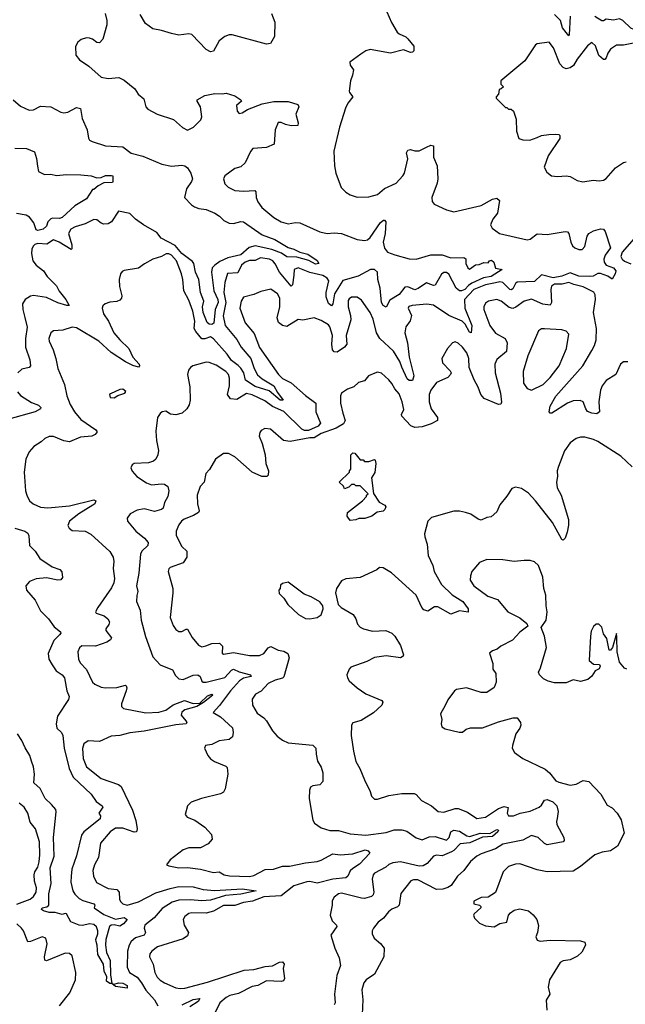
# Model space of a CAD drawing. Extents: x 2056909 to 2160450, y 827444 to 1016825.
# Tile 142 of 256: x 2118830 to 2123037, y 874415 to 881261. Entities that reach past the tile are written whole.
import ezdxf

# ---------------------------------------------------------------- set-up
doc = ezdxf.new("R2010")
doc.units = 0

msp = doc.modelspace()

# ---------------------------------------------------------------- linework, layer by layer
at = {"layer": '0CON10XD'}
for points in [[(2119424, 881305), (2119436, 881255), (2119436, 881225), (2119406.7, 881125), (2119385, 881100), (2119365, 881103.3), (2119335, 881126.2), (2119315, 881133.3), (2119293.9, 881136.1), (2119256.4, 881123.6), (2119233.3, 881105), (2119217.5, 881075), (2119220, 881015), (2119245, 880982.5), (2119308.8, 880938.8), (2119395, 880860.8), (2119445, 880853.5), (2119518.3, 880858.3), (2119555, 880841.4), (2119629.8, 880779.8), (2119653.6, 880743.6), (2119691.3, 880711.3), (2119706.2, 880655), (2119719.7, 880639.7), (2119785, 880604.4), (2119897.2, 880567.2), (2119960.9, 880510.9), (2119995, 880494.2), (2120037.5, 880515), (2120088, 880565), (2120094, 880585), (2120086.2, 880655), (2120062.5, 880695), (2120062.5, 880705), (2120115.4, 880734.6), (2120185, 880746.9), (2120235.4, 880744.6), (2120265, 880750.8), (2120325, 880732.9), (2120366.7, 880705), (2120370, 880695), (2120336.2, 880665), (2120340, 880625), (2120355, 880608.8), (2120375, 880612.5), (2120412.3, 880637.7), (2120515, 880677.3), (2120595, 880693.1), (2120695, 880691.4), (2120762.3, 880672.3), (2120768.8, 880655), (2120748.6, 880605), (2120764, 880545), (2120762.5, 880525), (2120715, 880522.5), (2120675, 880532), (2120645, 880547.5), (2120625, 880546), (2120604.3, 880495), (2120596.7, 880395), (2120545, 880372.9), (2120450, 880365), (2120432, 880345), (2120395.8, 880265), (2120365, 880239.2), (2120325, 880225.6), (2120254.4, 880175), (2120245.7, 880155), (2120255, 880120), (2120277.9, 880097.9), (2120325, 880074.4), (2120385, 880068.6), (2120462.9, 880072.9), (2120469.2, 880065), (2120471.9, 880025), (2120483.1, 879995), (2120511.9, 879955), (2120595.8, 879885), (2120645, 879855.7), (2120695, 879841.5), (2120745, 879850.4), (2120775, 879847.9), (2120915.3, 879785.3), (2120965, 879774.6), (2121015, 879780), (2121064.5, 879775.5), (2121175, 879733.5), (2121225, 879725.5), (2121245, 879731.5), (2121265, 879747.7), (2121335, 879851.4), (2121357.9, 879867.9), (2121365, 879867.1), (2121372.2, 879855), (2121368.6, 879775), (2121355.7, 879715), (2121365, 879672.5), (2121385, 879645.3), (2121435, 879626.5), (2121535, 879598.7), (2121584.7, 879595.3), (2121685, 879625.9), (2121765, 879625.4), (2121824.5, 879605.5), (2121915, 879606.7), (2121928.3, 879598.3), (2121930, 879565), (2121943.3, 879535), (2121955, 879527.5), (2121995, 879557.5), (2122021.7, 879558.3), (2122055, 879573.8), (2122085, 879570), (2122092.5, 879585), (2122108.3, 879588.3), (2122123.3, 879575), (2122134.4, 879534.4), (2122182.5, 879525), (2122104, 879475), (2122052.7, 879467.3), (2121970.5, 879429.5), (2121946.7, 879413.3), (2121922.9, 879385), (2121900, 879375), (2121885, 879375.3), (2121861.2, 879395), (2121811.5, 879491.5), (2121795, 879504.1), (2121775, 879503.4), (2121759, 879491), (2121715, 879416), (2121705, 879412.5), (2121685, 879421.1)], [(2120578.6, 881305), (2120601.4, 881245), (2120600.8, 881145), (2120572.5, 881095), (2120545, 881092), (2120305, 881155.8), (2120285, 881155.8), (2120255.8, 881144.2), (2120216.2, 881115), (2120175, 881042.5), (2120155, 881036.7), (2120124.1, 881054.1), (2120025, 881158.8), (2120005, 881164), (2119936.1, 881153.9), (2119885, 881164.3), (2119815, 881187.1), (2119755, 881198.6), (2119704.3, 881235), (2119666.8, 881296.8)], [(2121380.9, 881315), (2121411.7, 881241.7), (2121452.2, 881175), (2121465, 881161.9), (2121511.2, 881141.2), (2121525, 881128.8), (2121568.3, 881078.3), (2121568, 881045), (2121557.5, 881035), (2121545, 881033.1), (2121495, 881050.6), (2121405, 881028.6), (2121265, 881053.5), (2121235.4, 881044.6), (2121199.6, 881020.4), (2121122.5, 880965), (2121126.2, 880945), (2121148.3, 880911.7), (2121142.5, 880875), (2121126.7, 880835), (2121118.9, 880765), (2121120, 880755), (2121142.9, 880725), (2121109.8, 880680.2), (2121093.3, 880645), (2121050.9, 880515), (2121012.3, 880347.7), (2121016.7, 880245), (2121026.7, 880195), (2121063.9, 880093.9), (2121095, 880062.5), (2121125, 880043.3), (2121175, 880026.7), (2121255, 880028.8), (2121315, 880045.8), (2121365, 880088.1), (2121444.3, 880125), (2121492, 880175), (2121502, 880195), (2121525.4, 880294.6), (2121517.8, 880335), (2121525.6, 880354.4), (2121545, 880359.2), (2121575, 880349.4), (2121605, 880348.9), (2121655, 880375.6), (2121685, 880388.6), (2121703.8, 880383.8), (2121704.4, 880305), (2121730.6, 880245), (2121734.2, 880155.8), (2121729.2, 880125), (2121693.8, 880025), (2121696.1, 879996.1), (2121709.3, 879979.3), (2121795, 879938.9), (2121845, 879925.8), (2122035, 879968.2), (2122115, 880012.9), (2122145, 880020), (2122163.9, 880003.9), (2122148.9, 879915), (2122115.8, 879875), (2122100, 879835), (2122111.3, 879811.3), (2122163.3, 879775), (2122355, 879730), (2122376, 879735), (2122425, 879772), (2122495, 879767.5), (2122619.5, 879789.5), (2122635, 879786.7), (2122645.7, 879775.7), (2122658, 879715), (2122669.2, 879689.2), (2122685.6, 879675.6), (2122715, 879663.5), (2122736.5, 879663.5), (2122755, 879683.3), (2122773, 879757), (2122784.3, 879775.7), (2122815, 879792), (2122865, 879807.1), (2122885, 879805.8), (2122897.6, 879787.6), (2122934.7, 879675), (2122896.5, 879623.5), (2122887.7, 879595), (2122889, 879575), (2122904.1, 879554.1), (2122955, 879535.6), (2122970.5, 879515), (2122967.5, 879495), (2122945, 879456), (2122915, 879477.2), (2122864.1, 879495.9), (2122845, 879495.4), (2122812.6, 879477.4), (2122784.8, 879475.2), (2122715, 879478.7), (2122655, 879501.1), (2122595, 879478.1), (2122535, 879466), (2122455, 879487.6), (2122405, 879441.8), (2122284.8, 879435.2), (2122273, 879427), (2122255, 879390.6), (2122245, 879382.3), (2122235, 879385.3), (2122185, 879433.5), (2122165, 879437.9), (2122135, 879431), (2122065, 879416.8), (2121985.3, 879385), (2121918.6, 879315), (2121921.1, 879255), (2121970, 879135), (2121965, 879083.8), (2121955, 879088.8), (2121923.4, 879145), (2121904.1, 879164.1), (2121810.4, 879205), (2121705, 879276.7), (2121657.9, 879282.1), (2121555, 879274.2), (2121533, 879267), (2121528, 879255), (2121550.8, 879205), (2121543, 879167), (2121512.5, 879125), (2121505.6, 879085), (2121523.9, 879015), (2121534.8, 878915), (2121567.3, 878785), (2121557.5, 878752.5), (2121535, 878751.8), (2121521.5, 878765), (2121484.7, 878845), (2121471.6, 878885), (2121425.9, 878955.9), (2121332.1, 879045), (2121309.5, 879085), (2121285, 879178), (2121265, 879224.4), (2121205, 879310), (2121175, 879331.4), (2121135, 879331.4), (2121118.6, 879321.4), (2121111.2, 879308.8), (2121110.7, 879265), (2121127.1, 879205), (2121128.9, 879175), (2121098.6, 879065), (2121101.5, 879005), (2121086.9, 878985), (2121035, 878950), (2121015, 878950.8), (2121003.5, 878965), (2120998.2, 879005), (2121003.2, 879065), (2120985, 879126), (2120975, 879139.2), (2120925, 879170), (2120875, 879187.1), (2120797, 879173), (2120765, 879175.7), (2120685, 879127.1), (2120655, 879135.7), (2120628.6, 879155), (2120617.4, 879187.4), (2120637.3, 879265), (2120636.9, 879325), (2120621.4, 879355), (2120575, 879387.1), (2120505, 879371.9), (2120455, 879350), (2120385, 879332.5), (2120367.8, 879305), (2120360, 879255), (2120395, 879154), (2120458.8, 879078.8), (2120495, 878981.9), (2120626.4, 878795), (2120655, 878767.5), (2120716, 878736), (2120815, 878647.3), (2120887.9, 878595), (2120887.2, 878535), (2120919.6, 878455), (2120902.5, 878435), (2120835, 878405.2), (2120809.2, 878405), (2120789.7, 878415), (2120665, 878536.5), (2120585, 878571.5), (2120532, 878612), (2120445, 878651.7), (2120405, 878661.4), (2120338.6, 878621.4), (2120295, 878626), (2120272.4, 878655), (2120288, 878715), (2120288.2, 878768.2), (2120279.6, 878795), (2120260.5, 878815), (2120195, 878859.5), (2120145, 878878.1), (2120125, 878879.4), (2120032.5, 878855), (2120015, 878843.8), (2120001.2, 878825), (2119995.8, 878795), (2120011.7, 878708.3), (2120014.4, 878615), (2120007.4, 878582.6), (2119990.8, 878555), (2119958.1, 878525), (2119915, 878512.7), (2119877.7, 878517.7), (2119845, 878540), (2119820, 878535), (2119805, 878523.3), (2119786.7, 878495), (2119775, 878400)], [(2122654, 881286), (2122647.9, 881155), (2122645, 881149.2), (2122625, 881172.5), (2122601.2, 881205), (2122587, 881255), (2122545, 881298.5)], [(2123096.5, 881265), (2123105.2, 881204.8), (2123096.2, 881193.8), (2123075, 881203), (2123020, 881255), (2122996.3, 881266.3), (2122955, 881258.2), (2122905, 881266), (2122885, 881252.5), (2122875, 881252.9), (2122825, 881284.1)], [(2123095, 881098.2), (2123025, 881084.5), (2122975, 881083.3), (2122933.8, 881056.2), (2122915, 881027.5), (2122903.3, 880995), (2122895, 880984.4), (2122885, 880983.3), (2122853.1, 881013.1), (2122830.3, 881080.3), (2122805, 881102), (2122775, 881079.2), (2122703.1, 880986.9), (2122676.6, 880943.4), (2122653.3, 880926.7), (2122625, 880920.5), (2122605, 880928.1), (2122581.4, 880955), (2122538, 881065), (2122507.5, 881105), (2122425, 881093.3), (2122413.9, 881086.1), (2122338.8, 880975), (2122172.5, 880835), (2122173, 880813), (2122190, 880795), (2122175, 880780), (2122160, 880775), (2122157, 880743), (2122140, 880725), (2122140, 880715), (2122205, 880650), (2122215, 880650), (2122225, 880640), (2122245, 880640), (2122260, 880625), (2122279.3, 880569.3), (2122281.2, 880485), (2122296.1, 880436.1), (2122325, 880426.2), (2122373.6, 880423.6), (2122425, 880442), (2122455, 880456.2), (2122505, 880463.8), (2122555, 880466.2), (2122575, 880462.5), (2122582.5, 880455), (2122581.2, 880435), (2122500.8, 880315), (2122473.3, 880235), (2122490.7, 880200.7), (2122525, 880176.7), (2122565, 880170), (2122625.9, 880175.9), (2122655, 880170), (2122703.4, 880143.4), (2122743, 880133), (2122814.4, 880145.6), (2122855, 880141.4), (2122884.3, 880145.7), (2122905, 880158), (2122969.7, 880230.3), (2123025, 880268.8), (2123043, 880273)], [(2118783.4, 880703.4), (2118835, 880660.5), (2118895, 880631.9), (2118925, 880635.6), (2118975, 880659.5), (2119044.7, 880654.7), (2119115, 880617.3), (2119135, 880613.6), (2119165, 880618.9), (2119225, 880650), (2119252.9, 880642.9), (2119263.8, 880575), (2119297.5, 880495), (2119306.9, 880436.9), (2119314.7, 880424.7), (2119333.4, 880413.4), (2119425.3, 880385.3), (2119545, 880377.3), (2119605, 880332.2), (2119685, 880313.1), (2119816.4, 880256.4), (2119883, 880243), (2119955, 880250), (2119977.1, 880245), (2119995, 880230.3), (2120018.8, 880195), (2120030.7, 880155), (2120023.9, 880135), (2119988.2, 880085), (2119975.4, 880025), (2120024.1, 879974.1), (2120045, 879960.5), (2120075, 879948.2), (2120125, 879941.8), (2120185.9, 879915.9), (2120218, 879895), (2120248.1, 879865), (2120285, 879847.1), (2120315, 879844.7), (2120365, 879857.7), (2120385, 879855.4), (2120515, 879765.9), (2120602.7, 879732.7), (2120695, 879678.1), (2120735, 879666), (2120775, 879644.6), (2120830.8, 879630.8), (2120895, 879587.5), (2120907.5, 879565), (2120885, 879560.3), (2120837.6, 879587.6), (2120755, 879609), (2120685, 879612.2), (2120647.5, 879637.5), (2120582.3, 879662.3), (2120465, 879689.3), (2120423, 879677), (2120365, 879626.3), (2120275, 879605.9), (2120219.6, 879580.4), (2120185.2, 879555), (2120166.2, 879535), (2120161.7, 879505), (2120177.5, 879375), (2120205, 879316.7), (2120208.8, 879295), (2120187, 879245), (2120177.9, 879152.1), (2120165, 879142.4), (2120145, 879145.3), (2120132.4, 879155), (2120104.8, 879225), (2120098.9, 879265), (2120108.4, 879305), (2120085.2, 879365), (2120072.9, 879455), (2120049.8, 879505), (2120039.3, 879565), (2120029.4, 879579.4), (2119955, 879636.3), (2119910, 879690), (2119811.2, 879741.2), (2119781.2, 879781.2), (2119690, 879835), (2119634.9, 879874.9), (2119595, 879913.9), (2119515, 879930.8), (2119466.7, 879855), (2119445, 879841.8), (2119415, 879838.8), (2119395, 879846), (2119365, 879869.1), (2119345, 879871.5), (2119285, 879841.1), (2119215, 879821.4), (2119185, 879805.8), (2119168.1, 879775), (2119190.9, 879695), (2119192.3, 879667.7), (2119186.7, 879663.3), (2119104, 879715), (2119065, 879731.2), (2119018.8, 879701.2), (2118955, 879704.2), (2118935, 879697.5), (2118923.6, 879686.4), (2118913.3, 879665), (2118910.6, 879635), (2118920.6, 879585), (2118942.9, 879555), (2118994, 879515), (2119019.2, 879475), (2119085, 879411.1), (2119103.4, 879373.4), (2119149.5, 879315), (2119172.5, 879275), (2119157, 879273), (2119095, 879292.9), (2119015, 879329.4), (2118925, 879343.4), (2118905, 879339.3), (2118866.9, 879315), (2118850, 879285), (2118850.4, 879245), (2118865, 879191.2), (2118882.2, 879122.2), (2118869.2, 879045), (2118870, 878985), (2118899.2, 878895), (2118904.5, 878855.5), (2118895, 878843.3), (2118845, 878832.3), (2118815.5, 878805)], [(2118795, 880368), (2118876.1, 880366.1), (2118933, 880343), (2118946.7, 880295), (2118952.5, 880242.5), (2118961.2, 880205), (2119002.5, 880185), (2119045, 880186.1), (2119085, 880177.3), (2119155.5, 880184.5), (2119255, 880182.2), (2119325, 880176.2), (2119365, 880162.5), (2119396, 880164), (2119425, 880177.8), (2119467.5, 880177.5), (2119476.7, 880175), (2119477.5, 880135), (2119475, 880130), (2119413, 880127), (2119373.9, 880106.1), (2119345, 880080), (2119335, 880080), (2119292.5, 880015), (2119213.5, 879966.5), (2119125, 879884.7), (2119105, 879878.9), (2119058.3, 879881.7), (2119045, 879876), (2119026, 879855), (2119015.6, 879825), (2118992, 879805), (2118955.5, 879795.5), (2118945, 879801.1), (2118928.6, 879848.6), (2118897.5, 879887.5), (2118875, 879900.9), (2118807.4, 879912.6)], [(2123148, 879795), (2123015.9, 879645), (2123004.7, 879614.7), (2123015.3, 879595.3), (2123031.8, 879581.8), (2123075, 879564.1)], [(2121685, 879421.1), (2121655, 879430.7), (2121598.5, 879391.5), (2121575, 879383.9), (2121525, 879404), (2121505, 879402.4), (2121465, 879349.6), (2121399.9, 879310.1), (2121375, 879262.5), (2121355, 879273.3), (2121342.7, 879295), (2121333.7, 879395), (2121318.2, 879455), (2121316.1, 879505), (2121295, 879524.6), (2121266.2, 879525), (2121181.3, 879478.7), (2121075, 879448.6), (2121016.3, 879355), (2121004.7, 879285.3), (2120995, 879271.8), (2120975, 879288.5), (2120959, 879335), (2120958.4, 879365), (2120976.3, 879445), (2120964.7, 879465), (2120935, 879482.4), (2120845, 879502.7), (2120765, 879535.3), (2120735.9, 879524.1), (2120733.3, 879485), (2120725, 879416.7), (2120715, 879408.6), (2120634.8, 879505), (2120605, 879564.6), (2120588.2, 879585), (2120565, 879595.3), (2120503.5, 879606.5), (2120465, 879585.9), (2120425, 879587.6), (2120395, 879576), (2120371.1, 879555), (2120345, 879501.2), (2120273.1, 879496.9), (2120254, 879435), (2120248.4, 879365), (2120260.7, 879295), (2120242.3, 879202.3), (2120256.6, 879135), (2120338.3, 879038.3), (2120367.2, 878985), (2120434.8, 878905), (2120459.5, 878835), (2120482, 878792), (2120513.8, 878765), (2120595.8, 878715.8), (2120619.5, 878669.5), (2120660, 878615), (2120638, 878615), (2120561.6, 878681.6), (2120465, 878710.7), (2120397.8, 878755), (2120386.8, 878805), (2120365, 878837.8), (2120347.4, 878857.4), (2120300.6, 878890.6), (2120271.3, 878935), (2120175, 879042.7), (2120155, 879056.9), (2120115, 879042.3), (2120095, 879043.1), (2120052.1, 879092.1), (2120041.7, 879115), (2120046.9, 879165), (2120032.9, 879235), (2120005, 879310), (2119968.7, 879375), (2119962.7, 879455), (2119952.5, 879495), (2119919.4, 879585), (2119885, 879622.9), (2119865, 879634.3), (2119846.8, 879633.2), (2119815, 879614.3), (2119755, 879596.2), (2119695.8, 879564.2), (2119655, 879534), (2119555, 879516.7), (2119540.7, 879509.3), (2119530, 879495), (2119521.2, 879455), (2119522.9, 879405), (2119538, 879342), (2119536.1, 879323.9), (2119525, 879310), (2119505, 879301.2), (2119455, 879296.2), (2119424.1, 879285.9), (2119407.7, 879272.3), (2119402, 879255), (2119410.8, 879215), (2119445.4, 879165.4), (2119484.6, 879085), (2119525, 879034.4), (2119587.5, 878975), (2119615, 878915.6), (2119660, 878865), (2119662, 878855), (2119655, 878846.2), (2119615, 878856.2), (2119565, 878882.6), (2119465, 878946.7), (2119379.7, 879025), (2119225, 879118.2), (2119195, 879124.4), (2119128.7, 879101.3), (2119065, 879098.1), (2119045, 879083.8), (2119031.9, 879045), (2119034.3, 879025), (2119062.2, 878965), (2119081.5, 878905), (2119095, 878836.7), (2119140, 878725), (2119156.7, 878645), (2119181.1, 878585), (2119210.8, 878535), (2119255, 878481.5), (2119358.8, 878408.8), (2119366.7, 878395), (2119354.1, 878375.9), (2119330, 878365), (2119252.6, 878357.4), (2119175, 878325.6), (2119135, 878333.5), (2119065, 878362.2), (2119035, 878364.2), (2119005, 878350), (2118978.8, 878325), (2118927.6, 878292.4), (2118894.6, 878255.4), (2118871.9, 878205), (2118861.1, 878115), (2118870, 877985), (2118878.6, 877955), (2118898, 877915), (2118923.8, 877895), (2118975, 877871.2), (2119025, 877867.3), (2119175, 877880.8), (2119345, 877922.5), (2119357.5, 877915), (2119350.6, 877895), (2119337.8, 877885), (2119239.4, 877825), (2119176, 877775), (2119163.8, 877745), (2119173.3, 877725), (2119195, 877709.2), (2119285, 877704.3), (2119323.8, 877685), (2119455, 877562.5), (2119477.8, 877525), (2119484.5, 877495), (2119478.5, 877445), (2119488.2, 877375), (2119482.7, 877345), (2119468.1, 877311.9), (2119371.4, 877175), (2119356.7, 877145), (2119360, 877135), (2119415.8, 877115), (2119442.5, 877095), (2119454.3, 877075), (2119449.2, 877055), (2119427.1, 877025), (2119428.6, 877015), (2119467.3, 876962.7), (2119460.7, 876949.3), (2119435, 876932.7), (2119355, 876905.9), (2119261.7, 876908.3), (2119245, 876893.8), (2119233.4, 876866.6), (2119239.1, 876815), (2119250.1, 876790.1), (2119294, 876744), (2119335.5, 876655.5), (2119350.9, 876640.9), (2119395, 876620), (2119424.6, 876614.6), (2119505, 876618.9), (2119564, 876634), (2119570, 876630), (2119574.3, 876615), (2119569.1, 876595), (2119536.5, 876505), (2119536.9, 876485), (2119550.8, 876470.8), (2119705, 876441.2), (2119796.9, 876446.9), (2119845, 876460), (2119895, 876497.8), (2119975, 876526.7), (2120035, 876507.4), (2120080.5, 876509.5), (2120135, 876558.7), (2120165, 876570.8), (2120170.8, 876565), (2120107, 876513), (2120060.8, 876485), (2119977.9, 876462.1), (2119954.8, 876445.2), (2119951.9, 876425), (2119984.7, 876385), (2119990, 876375), (2119985.2, 876364.8), (2119915, 876358.2), (2119695, 876314.3), (2119595, 876303.3), (2119524.7, 876284.7), (2119465, 876280.3), (2119385, 876242.9), (2119305, 876246.5), (2119274.4, 876225), (2119265.5, 876194.5), (2119270, 876125), (2119293.6, 876065), (2119395, 875985.4), (2119515, 875943.2), (2119535, 875929.6), (2119613.6, 875765), (2119637.4, 875692.6), (2119646.5, 875635), (2119642, 875615), (2119625, 875611.5), (2119545, 875639.7), (2119495, 875640.8), (2119457.9, 875615), (2119390.4, 875535), (2119376.1, 875435), (2119348.9, 875385), (2119338.7, 875345), (2119341.2, 875305), (2119363, 875263), (2119445, 875221.3), (2119505, 875213.5), (2119520, 875195), (2119523.2, 875145), (2119529.6, 875129.6), (2119545, 875114.5), (2119575, 875105.4), (2119655, 875127.4), (2119775, 875189.1), (2119875, 875221), (2119935, 875233.3), (2120035, 875230.9), (2120105, 875213.3), (2120184.2, 875205.8), (2120375, 875217.2), (2120472.5, 875205), (2120365, 875180.3), (2120259, 875171), (2120155, 875139.1), (2120095, 875134.6), (2120015, 875141.1), (2119935, 875137.9), (2119889.5, 875125), (2119818.8, 875081.2), (2119764.7, 875015.3), (2119698.7, 874965), (2119693.3, 874945), (2119703.1, 874915), (2119693.8, 874896.2), (2119635, 874877.1), (2119605, 874851.8), (2119589.5, 874825), (2119578.8, 874785), (2119575, 874672), (2119592, 874635), (2119645, 874602.8), (2119675, 874564.6), (2119705, 874513.8), (2119765, 874447.1), (2119789.5, 874405)], [(2123055, 878883.3), (2123025, 878883.3), (2123003.8, 878866.2), (2122970.4, 878795), (2122905, 878752.7), (2122876.1, 878715), (2122864.7, 878685), (2122853.8, 878603.8), (2122858.1, 878535), (2122839.3, 878520.7), (2122805, 878524.7), (2122775, 878537.3), (2122762.1, 878555), (2122744.4, 878604.4), (2122724.4, 878614.4), (2122675, 878610.9), (2122636.2, 878595), (2122527.5, 878525), (2122515, 878526.2), (2122508, 878535), (2122514.5, 878575), (2122555, 878643.5), (2122742.7, 878855), (2122805, 878960), (2122822.7, 878995), (2122833.4, 879035), (2122836.4, 879115), (2122816.1, 879225), (2122830.4, 879315), (2122828.3, 879348.3), (2122817.3, 879367.3), (2122745, 879403.8), (2122678.8, 879418.8), (2122645, 879434.7), (2122597.8, 879422.2), (2122545, 879421.9), (2122525, 879407.8), (2122519.1, 879385), (2122523.9, 879295), (2122514.6, 879275.4), (2122465, 879283.8), (2122385, 879317.8), (2122335.3, 879304.7), (2122277.4, 879262.6), (2122255, 879253.2), (2122229.3, 879259.3), (2122175, 879303.5), (2122145.4, 879315.4), (2122085.5, 879304.5), (2122065, 879290), (2122052.9, 879265), (2122054.3, 879245), (2122096.2, 879135), (2122135, 879081.5), (2122203.1, 879045), (2122216.9, 879015), (2122212.5, 878955), (2122145, 878897.5), (2122131.5, 878865), (2122132.5, 878805), (2122169.1, 878665), (2122177.5, 878602.5), (2122171.2, 878588.8), (2122155, 878586), (2122057, 878627), (2122034.2, 878655), (2122015.6, 878705), (2121986.6, 878756.6), (2121953, 878843), (2121950.5, 878905), (2121935, 878944), (2121905.6, 878985), (2121875, 879011.4), (2121855, 879021.2), (2121835.9, 879014.1), (2121801.2, 878975), (2121762, 878905), (2121766.2, 878875), (2121820.7, 878820.7), (2121826.7, 878805), (2121823.3, 878795), (2121805, 878773.3), (2121725, 878738.1), (2121685.5, 878685), (2121674.2, 878655), (2121673.2, 878605), (2121688, 878555), (2121731.8, 878495), (2121731.1, 878475), (2121688.3, 878451.7), (2121625, 878430.3), (2121574.8, 878424.7), (2121546.9, 878436.9), (2121483.5, 878505), (2121481.1, 878515), (2121498.5, 878551.5), (2121487.5, 878605), (2121465, 878659.2), (2121435.4, 878695.4), (2121415, 878732.5), (2121395, 878757.5), (2121342.3, 878802.3), (2121315, 878811.2), (2121295.8, 878804.2), (2121253.3, 878785), (2121225, 878750.8), (2121182.6, 878737.4), (2121150.5, 878709.5), (2121107.3, 878692.7), (2121064.5, 878665.5), (2121058.6, 878645), (2121059.4, 878595), (2121073.3, 878525), (2121090.6, 878475), (2121078.2, 878451.8), (2121028.8, 878421.2), (2120923.8, 878385), (2120875, 878352.9), (2120845, 878353.6), (2120707.5, 878327.5), (2120661.2, 878335), (2120572.5, 878415), (2120532.3, 878417.7), (2120507.5, 878405), (2120498.3, 878391.7), (2120494.2, 878365), (2120514.1, 878314.1), (2120533.8, 878235), (2120540, 878175), (2120558, 878125), (2120556.2, 878095), (2120545.9, 878084.1), (2120512.5, 878085), (2120444.7, 878114.7), (2120325, 878222), (2120280, 878245), (2120245, 878246), (2120190, 878205), (2120147.3, 878132.7), (2120123.8, 878105), (2120110, 878045), (2120084, 878015), (2120062, 877955), (2120064.2, 877895), (2120075.8, 877845.8), (2120072, 877835), (2120037.3, 877812.7), (2119971.5, 877788.5), (2119952.9, 877775), (2119935, 877748.8), (2119915.6, 877705), (2119917.5, 877675), (2119955, 877599.2), (2119990, 877565), (2119990, 877525), (2119965, 877484.2), (2119875, 877451.2), (2119865, 877442.5), (2119860.8, 877425), (2119892.5, 877305), (2119894.3, 877275), (2119875.6, 877105), (2119895, 877048.8), (2119915, 877020), (2119935, 877006), (2119955, 877006), (2119985, 877023.3), (2119995, 877022.5), (2120027.1, 876965), (2120071.3, 876911.3), (2120095, 876900), (2120121.5, 876908.5), (2120165, 876924.4), (2120216.7, 876925), (2120238, 876905), (2120237, 876857), (2120245, 876850), (2120315, 876860.4), (2120425, 876839.5), (2120495, 876840), (2120525, 876854.5), (2120555, 876893.5), (2120575, 876903.5), (2120625, 876878.5), (2120665, 876870.8), (2120693.4, 876853.4), (2120702, 876825), (2120665, 876691.1), (2120655, 876681.8), (2120605, 876667.8), (2120555.6, 876645), (2120507.9, 876592.1), (2120467.6, 876572.4), (2120444.4, 876535.6), (2120445.8, 876495), (2120479.7, 876439.7), (2120525, 876407.5), (2120544.2, 876385), (2120585, 876316.2), (2120618.3, 876278.3), (2120655, 876251.2), (2120695, 876232.5), (2120866.9, 876216.9), (2120885.8, 876195), (2120888.6, 876155), (2120898.2, 876105), (2120923.1, 876063.1), (2120936.5, 876025), (2120935.6, 875965), (2120915, 875940), (2120866, 875934), (2120850, 875925), (2120843.3, 875905), (2120840, 875845), (2120866.7, 875695), (2120877.5, 875675), (2120925, 875641.2), (2120984.4, 875624.4), (2121044.6, 875624.6), (2121125, 875601.1), (2121235, 875590.4), (2121375, 875610.5), (2121431.7, 875628.3), (2121485, 875629.1), (2121519.6, 875619.6), (2121585, 875573.6), (2121625, 875559.5), (2121675, 875580), (2121715, 875581.4), (2121795, 875555.4), (2121814, 875575), (2121825.6, 875615), (2121845, 875626.4), (2121885, 875618), (2121935, 875587.2), (2121957.9, 875582.1), (2122028.8, 875605), (2122095, 875603.2), (2122145, 875629.5), (2122156.7, 875625), (2122150.6, 875615), (2122115, 875581.6), (2122045, 875576.7), (2121956.7, 875536.7), (2121888.6, 875531.4), (2121846.3, 875485), (2121829.2, 875475), (2121765, 875447.9), (2121725, 875451.1), (2121705, 875445.3), (2121660.4, 875395), (2121632.3, 875377.6), (2121604.6, 875375.4), (2121475, 875405.5), (2121421.7, 875398.3), (2121395, 875387.5), (2121372.5, 875367.5), (2121295, 875326.2), (2121285.5, 875315), (2121278.8, 875285), (2121289.5, 875195), (2121284.7, 875175.3), (2121274.3, 875165), (2121225, 875151.4), (2121205, 875151.8), (2121065, 875187.9), (2121045, 875183.1), (2121015, 875160.8)], [(2122385, 878684.4), (2122465.6, 878725), (2122515, 878773.3), (2122577.3, 878855), (2122629.4, 878975), (2122643.8, 879075), (2122625.7, 879095.7), (2122595.7, 879105.7), (2122475, 879112.5), (2122455, 879112), (2122435, 879096.7), (2122359.5, 878925), (2122326.7, 878815), (2122329.4, 878735), (2122355, 878697.5), (2122385, 878684.4)], [(2118815, 878673.3), (2118835, 878648.2), (2118910.6, 878600.6), (2118959.9, 878579.9), (2118975.6, 878565), (2118974.4, 878555.6), (2118938, 878535), (2118755, 878482.7)], [(2119485, 878631.2), (2119511.2, 878648.8), (2119560, 878665), (2119567, 878677), (2119545, 878692.5), (2119525, 878690), (2119459.3, 878660.7), (2119453.3, 878655), (2119457.5, 878635), (2119485, 878631.2)], [(2119775, 878400), (2119778.9, 878335), (2119794.4, 878265), (2119789.4, 878235), (2119775.7, 878205), (2119758, 878192), (2119725, 878181.1), (2119624.2, 878175.8), (2119610, 878165), (2119601.2, 878145), (2119610.9, 878120.9), (2119644, 878085), (2119710.2, 878040.2), (2119745, 878026.2), (2119815, 878033.8), (2119835, 878030.8), (2119857.9, 878015), (2119865.3, 877985), (2119858.9, 877945), (2119835.5, 877905), (2119825.6, 877865), (2119815, 877854.4), (2119765, 877841.8), (2119695, 877859.5), (2119645, 877850.9), (2119598, 877825), (2119576, 877795), (2119578, 877775), (2119635.7, 877705), (2119697.1, 877657.1), (2119723.1, 877625), (2119720, 877605), (2119678.6, 877565), (2119667.8, 877545), (2119657.3, 877412.7), (2119641.5, 877325), (2119650.5, 877285), (2119642.8, 877257.2), (2119641.9, 877215), (2119665.7, 877155.7), (2119674.4, 877085), (2119703.4, 876973.4), (2119755, 876830), (2119805.5, 876775.5), (2119890.3, 876740.3), (2119911.3, 876701.3), (2119935, 876678), (2119965, 876673.5), (2120035, 876703.1), (2120066.2, 876706.2), (2120084.3, 876695), (2120095, 876661.2), (2120105, 876654.4), (2120125, 876654.6), (2120255, 876686.2), (2120301, 876739), (2120315, 876745.3), (2120355, 876727.2), (2120433.3, 876705), (2120436.7, 876695), (2120385, 876682), (2120355.8, 876664.2), (2120293.5, 876595), (2120218.5, 876491.5), (2120172.5, 876445), (2120224.6, 876414.6), (2120307.4, 876337.4), (2120313.3, 876305), (2120307.5, 876275), (2120285, 876257.1), (2120215, 876246.9), (2120165, 876222), (2120120, 876215), (2120113.8, 876196.2), (2120137.5, 876145), (2120155, 876121.8), (2120183.5, 876103.5), (2120261.3, 876071.3), (2120270.7, 876060.7), (2120276.1, 876015), (2120257.2, 875912.8), (2120245, 875889.6), (2120225, 875877.3), (2120093.3, 875845), (2120019.8, 875820.2), (2119995.5, 875794.5), (2119978, 875735), (2119993.3, 875715), (2120046.2, 875695), (2120115, 875647.5), (2120162.5, 875595), (2120165.8, 875564.2), (2120139.1, 875530.9), (2120086.4, 875503.6), (2120005, 875502.2), (2119965, 875489.4), (2119875, 875418.8), (2119850, 875385), (2119866.7, 875376.7), (2119934.3, 875364.3), (2119995, 875365.6), (2120085, 875353.8), (2120175, 875330.8), (2120215, 875335.7), (2120250, 875315), (2120288, 875308), (2120426.7, 875303.3), (2120455, 875309.6), (2120535, 875353.1), (2120593.5, 875353.5), (2120655, 875375.4), (2120705, 875375.9), (2120815, 875399.4), (2120895, 875407), (2120925, 875417.3), (2121005, 875461.8), (2121055, 875453.1), (2121145, 875460.9), (2121228.9, 875488.9), (2121251, 875481), (2121262.3, 875465), (2121190.3, 875389.7), (2121145, 875359.6), (2121125.9, 875344.1), (2121108.9, 875305), (2121095.9, 875294.1), (2121005, 875286.2), (2120895, 875256.1), (2120845, 875269.8), (2120825, 875267.2), (2120735, 875237.9), (2120645, 875169.7), (2120525, 875161.7), (2120447.1, 875132.9), (2120385, 875123), (2120325, 875102.4), (2120245, 875101.4), (2120176.7, 875063.3), (2120125, 875047.9), (2120025, 875050.9), (2120005, 875046.5), (2119975.8, 875025), (2119965.8, 875005), (2119971.2, 874965), (2120003.3, 874915), (2119995, 874891.2), (2119965, 874869.2), (2119788, 874815), (2119748.1, 874785), (2119733.3, 874765), (2119731.9, 874745), (2119756.9, 874695), (2119767.5, 874635), (2119784.3, 874604.3), (2119805, 874582.1), (2119835, 874564.6), (2119915, 874530.6), (2119944.5, 874524.5), (2119976.8, 874526.8), (2120135, 874568.1), (2120388.8, 874651.2), (2120455, 874656.6), (2120535, 874677.8), (2120585, 874681.4), (2120635, 874707.1), (2120655, 874710), (2120666.2, 874695), (2120660, 874665), (2120669.4, 874595), (2120661.2, 874578.8), (2120645.6, 874574.4), (2120545, 874577.8), (2120485, 874545.3), (2120445, 874537.6), (2120349.9, 874490.1), (2120290, 874475), (2120265, 874462.7), (2120220.9, 874425), (2120185, 874354.3)], [(2123085, 878152.2), (2123005, 878226.9), (2122845, 878329.4), (2122815, 878342.5), (2122755, 878358.6), (2122725, 878358.6), (2122695, 878350), (2122655, 878320), (2122615, 878263.3), (2122573.9, 878153.9), (2122564.4, 878125), (2122565.8, 878085), (2122559.2, 878045), (2122562.9, 878005), (2122592.2, 877955), (2122641.4, 877785), (2122642.5, 877747.5), (2122632.1, 877697.9), (2122618.8, 877655), (2122605, 877642.5), (2122595, 877646.7), (2122530, 877765), (2122412.5, 877915), (2122365, 877968), (2122315, 878001.2), (2122275, 878011.2), (2122248.3, 878001.7), (2122215, 877948.8), (2122165, 877888.8), (2122145, 877840), (2122105, 877803.8), (2122075, 877800), (2122035, 877782), (2122015, 877788), (2121963, 877823), (2121927.5, 877835), (2121885.9, 877844.1), (2121845, 877844.2), (2121689.7, 877800.3), (2121664.2, 877775), (2121642.8, 877687.2), (2121643.8, 877665), (2121659.6, 877615), (2121666.5, 877535), (2121700.8, 877465), (2121708.8, 877425), (2121759.1, 877335), (2121835, 877261.3), (2121907.5, 877215), (2121945.5, 877164.5), (2121945, 877140.8), (2121885, 877152), (2121825, 877127.8), (2121735, 877178.8), (2121712.4, 877177.6), (2121665, 877149.4), (2121637, 877157), (2121622.9, 877175), (2121585, 877260.6), (2121413.3, 877415), (2121355, 877450), (2121328.3, 877451.7), (2121310, 877435), (2121195, 877382.5), (2121095, 877372.5), (2121065, 877360), (2121031.2, 877305), (2121023.9, 877276.1), (2121042.5, 877195), (2121062.5, 877175), (2121146, 877125), (2121165.8, 877095), (2121177.3, 877057.3), (2121195, 877036.2), (2121217.5, 877025), (2121280.6, 877010.6), (2121373, 877013), (2121416, 876996), (2121435.6, 876975), (2121475, 876908.8), (2121496, 876845), (2121493.8, 876835), (2121475, 876824.4), (2121375, 876837.5), (2121295, 876826.2), (2121241.3, 876798.7), (2121130.3, 876759.7), (2121117.5, 876745), (2121102.5, 876705), (2121105.8, 876685), (2121118.6, 876665), (2121175, 876614.4), (2121235, 876574.2), (2121345, 876526.9), (2121352.9, 876515), (2121345.3, 876494.7), (2121288.3, 876441.7), (2121201.7, 876388.3), (2121145, 876371.2), (2121134, 876355), (2121132.5, 876285), (2121147.5, 876175), (2121165, 876102.5), (2121193.4, 876053.4), (2121224, 875975)], [(2121125, 877780), (2121105, 877810), (2121106.7, 877835), (2121210, 877915), (2121240, 877945), (2121240, 877955), (2121250, 877965), (2121195, 878020), (2121165, 878020), (2121155, 878030), (2121135, 878030), (2121115, 878010), (2121085, 878000), (2121078.3, 878018.3), (2121050, 878045), (2121120, 878115), (2121120, 878125), (2121130, 878135), (2121130, 878235), (2121145, 878250), (2121158.3, 878248.3), (2121195, 878200), (2121215, 878200), (2121225, 878190), (2121255, 878190), (2121295, 878202.5), (2121298.3, 878198.3), (2121303.3, 878175), (2121296.4, 878113.6), (2121272.5, 878075), (2121287, 877967), (2121326, 877906), (2121366.2, 877886.2), (2121372.5, 877875), (2121366.2, 877855), (2121355, 877843.8), (2121313, 877837), (2121275, 877810), (2121227, 877793), (2121185, 877792.5), (2121165, 877783.8), (2121125, 877780)], [(2118795.4, 877725.4), (2118865, 877704.3), (2118885, 877691.2), (2118893.2, 877673.2), (2118898.5, 877605), (2118936.2, 877565), (2118970.5, 877515), (2119055, 877455.7), (2119107.3, 877437.3), (2119122.1, 877422.1), (2119127.7, 877382.3), (2119114.2, 877365.8), (2119095, 877364.5), (2119015, 877381.2), (2118945, 877373.1), (2118898.5, 877355), (2118872.9, 877325), (2118876.9, 877295), (2118935.9, 877225), (2118975, 877151.2), (2119028.5, 877095), (2119068.6, 877038.6), (2119112.5, 877005), (2119114.2, 876995), (2119106.9, 876985), (2119067.1, 876945), (2119026.6, 876855), (2119032.5, 876815), (2119054.7, 876774.7), (2119083.2, 876733.2), (2119124.7, 876704.7), (2119140, 876685), (2119157.7, 876595), (2119172.3, 876555), (2119169.6, 876535), (2119091.5, 876418.5), (2119081.8, 876365), (2119087.8, 876335), (2119119.1, 876305), (2119129.3, 876285), (2119139.2, 876195), (2119172.5, 876055), (2119201.8, 875995), (2119325.8, 875875), (2119360, 875825), (2119402.5, 875795), (2119407.5, 875785), (2119380, 875745), (2119391.2, 875725), (2119389.2, 875705), (2119276.1, 875613.9), (2119258.3, 875591.7), (2119225, 875447.5), (2119191.4, 875355), (2119186.9, 875305), (2119184.3, 875265), (2119197.8, 875205), (2119211.4, 875181.4), (2119241.7, 875151.7), (2119267, 875137), (2119345, 875112.5), (2119352.5, 875105), (2119347.5, 875085), (2119415, 875040), (2119495, 875006.6), (2119555, 875017.5), (2119576.2, 875005), (2119550, 874975), (2119525, 874958.8), (2119485, 874967.9), (2119465, 874965.5), (2119453.3, 874956.7), (2119428.9, 874865), (2119424.5, 874825), (2119432.7, 874775), (2119459.1, 874719.1), (2119459.2, 874619.2), (2119470, 874560), (2119485, 874555.6), (2119515, 874564.5), (2119545, 874562.1), (2119576.4, 874545), (2119575, 874526.7), (2119495, 874539.5), (2119470, 874560), (2119455, 874558.5), (2119432.2, 874575), (2119434.6, 874605), (2119415.5, 874645), (2119411.5, 874695), (2119371.4, 874761.4), (2119368.6, 874825), (2119361.7, 874851.7), (2119359.4, 874865), (2119371.8, 874905), (2119371.4, 874925), (2119362.7, 874952.8), (2119345, 874969.1), (2119315.4, 874974.6), (2119265, 874963.3), (2119242.5, 874965), (2119185, 874987.5), (2119155, 875043.3), (2119145, 875046), (2119125, 875038.8), (2119075, 875054.2), (2119035, 875053.5), (2118993.8, 875065), (2118981.2, 875075), (2118986.7, 875085), (2119017.9, 875092.1), (2119031.2, 875105), (2119032.9, 875182.9), (2119048.8, 875255), (2119042.3, 875365), (2119069.5, 875445), (2119063.8, 875575), (2119084, 875754), (2119079.4, 875769.4), (2119050.8, 875805), (2119006.2, 875846.2), (2118971.1, 875915), (2118926.7, 875955), (2118932.1, 876015), (2118924.7, 876065), (2118911.1, 876105), (2118900, 876145), (2118867.1, 876197.1), (2118845, 876248.9), (2118813.1, 876295)], [(2123046.4, 876746.4), (2123032.3, 876752.3), (2122996.2, 876795), (2122981.1, 876865), (2122978.8, 876968.8), (2122975, 876992.5), (2122948, 876895), (2122935, 876877.5), (2122925, 876877.5), (2122907.5, 876957.5), (2122885, 876990), (2122875, 877037.5), (2122853, 877057), (2122835, 877057.5), (2122815, 877042.5), (2122800.3, 877009.7), (2122794.4, 876975.6), (2122786.2, 876805), (2122815, 876780), (2122857, 876777), (2122862.5, 876765), (2122855, 876747.5), (2122827, 876733), (2122805, 876697.5), (2122776.1, 876673.9), (2122725, 876659.2), (2122675, 876671.2), (2122625, 876651.2), (2122545, 876650), (2122501.2, 876661.2), (2122467.7, 876677.7), (2122440, 876705), (2122433.3, 876725), (2122448, 876755), (2122490, 876895), (2122476, 876975), (2122452.5, 877035), (2122486.2, 877085), (2122493.8, 877145), (2122486.4, 877186.4), (2122485, 877260), (2122471.4, 877305), (2122464, 877385), (2122433.8, 877465), (2122405, 877491.2), (2122375, 877500), (2122335, 877500.8), (2122265.7, 877494.3), (2122185, 877505.6), (2122075, 877508.6), (2122023.2, 877486.8), (2121970, 877425), (2121960.8, 877395), (2121960, 877365), (2121985.6, 877325.6), (2122081.7, 877251.7), (2122150, 877230), (2122221.2, 877145), (2122305, 877103.3), (2122353, 877063), (2122360, 877045), (2122305, 877003.3), (2122252.3, 876947.7), (2122172.5, 876905), (2122145.9, 876884.1), (2122115, 876873.3), (2122093.9, 876856.1), (2122116.2, 876785), (2122116.7, 876745), (2122137.5, 876715), (2122140, 876655), (2122125, 876617.5), (2122075, 876583.3), (2122035, 876583.8), (2121933.9, 876616.1), (2121865, 876603.8), (2121851.2, 876595), (2121805, 876532.5), (2121785, 876493.3), (2121753.3, 876435), (2121762.5, 876395), (2121757.5, 876365), (2121763.3, 876345), (2121785, 876331.2), (2121883, 876307), (2121905, 876307.5), (2121931.7, 876328.3), (2121961.7, 876338.3), (2122045, 876338), (2122155, 876379.2), (2122257.7, 876407.7), (2122285.8, 876405.8), (2122308.8, 876375), (2122310, 876355), (2122304, 876335), (2122277.5, 876295), (2122254, 876215), (2122251.2, 876195), (2122266.1, 876166.1), (2122324.1, 876124.1), (2122479.7, 876049.7), (2122510, 876025), (2122555, 875969.2), (2122575, 875958.6), (2122655, 875938.6), (2122694.4, 875945.6), (2122745, 875970.6), (2122784.4, 875964.4), (2122866.2, 875875), (2122910.5, 875800.5), (2122945, 875780), (2122981.2, 875745), (2123008.2, 875698.2), (2123028.5, 875605), (2122983.8, 875515), (2122935, 875482), (2122877.3, 875472.7), (2122825.8, 875454.2), (2122725, 875372), (2122675, 875341.2), (2122495, 875335.8), (2122425, 875349.2), (2122305, 875390.6), (2122275, 875388.6), (2122225, 875373.8), (2122189.2, 875335), (2122135, 875192.5), (2122085, 875160), (2122035, 875156.7), (2121985, 875132.5), (2121985, 875112.5), (2122025, 875103.3), (2122033.3, 875095), (2122033.3, 875085), (2121987.5, 875045), (2121983.3, 875035), (2121990, 875015), (2122025, 874980), (2122065, 874960), (2122125, 874952.9), (2122165, 874975.8), (2122213, 874987), (2122225.7, 875034.3), (2122239.1, 875050.9), (2122265, 875070), (2122305, 875078), (2122365, 875063.8), (2122397, 875037), (2122421.2, 875005), (2122433.9, 874963.9), (2122428, 874915), (2122416.2, 874885), (2122425, 874861.2), (2122445, 874854), (2122515, 874860), (2122725, 874856.2), (2122756.4, 874846.4), (2122760, 874825), (2122735, 874777.5), (2122705, 874750), (2122655, 874723.3), (2122605, 874718), (2122584, 874705), (2122510, 874585), (2122500, 874535), (2122512.5, 874485), (2122486.2, 874443.8), (2122491.9, 874375)], [(2120845, 877096), (2120895, 877104.2), (2120925, 877123.3), (2120936.7, 877165), (2120936.2, 877186.2), (2120913.9, 877213.9), (2120855, 877248), (2120805, 877266.7), (2120695, 877350), (2120655, 877340), (2120641.7, 877328.3), (2120640, 877305), (2120630, 877295), (2120631.7, 877271.7), (2120665, 877240), (2120692.5, 877195), (2120766.2, 877125), (2120815, 877098.6), (2120845, 877096)], [(2121224, 875975), (2121264, 875895), (2121273.2, 875863.2), (2121295, 875842), (2121315, 875841.4), (2121393.9, 875866.1), (2121485, 875880.9), (2121569.7, 875879.7), (2121585, 875874), (2121621.5, 875831.5), (2121690, 875795), (2121735.7, 875755.7), (2121775, 875750), (2121855, 875776.7), (2121875, 875777.2), (2121940.5, 875750.5), (2122005, 875706.9), (2122065, 875716.4), (2122155, 875777.5), (2122195, 875790.9), (2122223.9, 875783.9), (2122215.5, 875745), (2122225, 875725.6), (2122261.2, 875725), (2122306.4, 875743.6), (2122375, 875757), (2122437.9, 875785), (2122455, 875798.8), (2122475, 875834.5), (2122495, 875839.7), (2122532.5, 875822.5), (2122561.8, 875795), (2122571.6, 875755), (2122563.8, 875706.2), (2122558.8, 875685), (2122562.3, 875665), (2122610.5, 875575), (2122612, 875555), (2122605, 875543.8), (2122495, 875523.3), (2122475, 875534.1), (2122432.2, 875575), (2122385, 875588.4), (2122325, 875557.2), (2122185, 875529.1), (2122135, 875496.2), (2122035, 875461.5), (2122004.4, 875445), (2121962.2, 875407.8), (2121915.6, 875345), (2121870.6, 875305), (2121828, 875242), (2121802.9, 875227.1), (2121770, 875215), (2121725, 875212.5), (2121595, 875280), (2121565, 875280.6), (2121546.8, 875273.2), (2121477.5, 875185), (2121465, 875104), (2121455, 875092.9), (2121413.9, 875076.1), (2121391.5, 875058.5), (2121358, 875015), (2121318.9, 874985), (2121287.5, 874945), (2121279.2, 874925), (2121279.2, 874905), (2121292, 874875), (2121335, 874838), (2121362.5, 874805), (2121359.1, 874745), (2121294.6, 874625.4), (2121236, 874585), (2121219.4, 874565), (2121207.1, 874515), (2121212.7, 874445), (2121208.9, 874345)], [(2118810.2, 875110.2), (2118901.9, 875145), (2118925, 875164.5), (2118944, 875195), (2118947.3, 875225), (2118932.3, 875272.3), (2118930.8, 875315), (2118934.8, 875335.2), (2118955, 875369.2), (2118963.7, 875405), (2118968.9, 875455), (2118966.7, 875545), (2118938.8, 875635), (2118902.3, 875682.3), (2118885.4, 875745), (2118860.4, 875785), (2118825, 875814.6)], [(2121015, 875160.8), (2121000, 875135), (2121000, 875105), (2120986.2, 875035), (2120999.2, 874995), (2121030, 874965), (2121032.5, 874955), (2120990.6, 874895), (2121019.2, 874805), (2121048.8, 874738.8), (2121057.5, 874685), (2121032.9, 874615), (2121017.1, 874485), (2121020.6, 874425), (2121015, 874411.2)], [(2119106.4, 874405), (2119178.2, 874495), (2119216.2, 874585), (2119219.7, 874635), (2119195, 874752), (2119175, 874768.5), (2119145, 874770.9), (2119015, 874716.7), (2119005, 874722.5), (2119002.5, 874745), (2119021.2, 874835), (2119010, 874875), (2118985, 874884.3), (2118905, 874850.8), (2118885, 874848.8), (2118856.6, 874925), (2118842, 874945), (2118810, 874975)], [(2119958.9, 874411.1), (2120035, 874447.4), (2120080, 874455), (2120069.5, 874435), (2120012.3, 874397.7)]]:
    msp.add_lwpolyline(points, dxfattribs=at)

doc.saveas('drawing.dxf')
